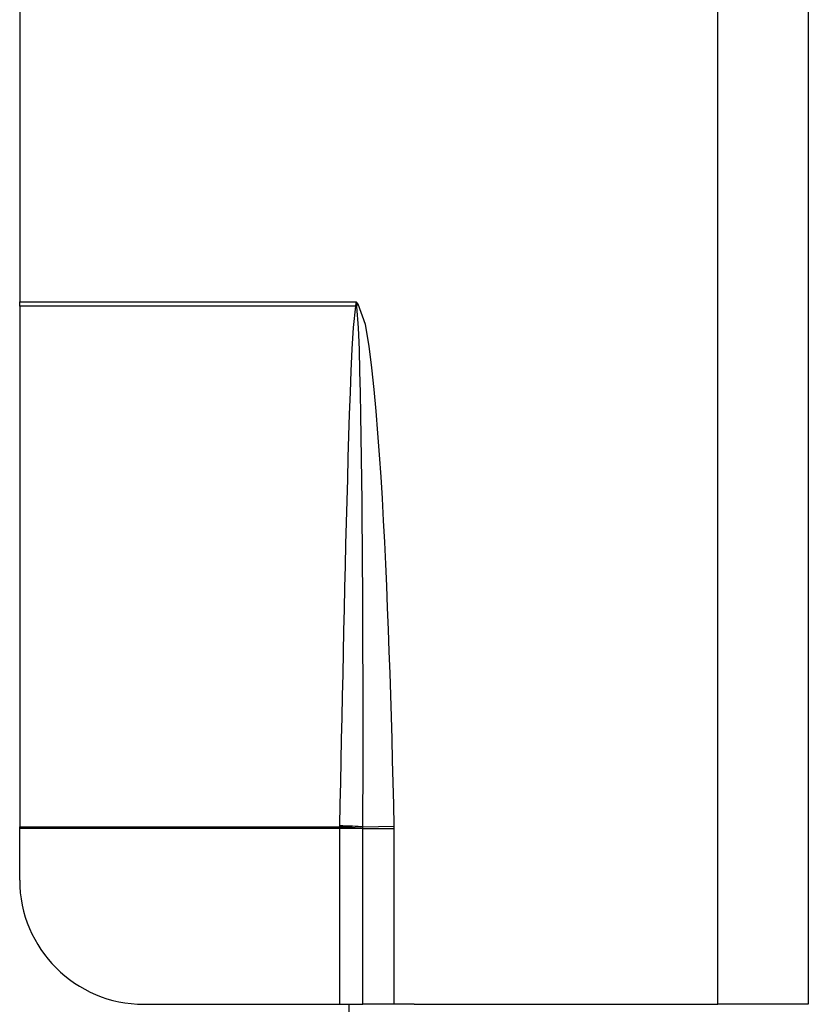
# Model space of a CAD drawing. Header units: inches. Extents: x 10 to 196, y 10 to 109.
# Tile 137 of 239: x 32.295 to 33.045, y 53.024 to 53.96. Entities that reach past the tile are written whole.
import ezdxf

# ---------------------------------------------------------------- set-up
doc = ezdxf.new("R2010")
doc.units = ezdxf.units.IN
doc.header["$MEASUREMENT"] = 0
doc.layers.add('Visible Edges(ANSI)', color=7, linetype='Continuous', lineweight=25)
doc.layers.add('Visible Tangent Edges(ANSI)', color=7, linetype='Continuous', lineweight=25)

msp = doc.modelspace()

# ---------------------------------------------------------------- linework, layer by layer
at = {"layer": 'Visible Edges(ANSI)'}
for p, q in [((33.04473, 55.85215), (33.04473, 53.02415)), ((32.29473, 55.18413), (32.29473, 53.69216)), ((32.29473, 53.68807), (32.29473, 53.69216)), ((32.29473, 53.68807), (32.29473, 53.19273)), ((32.29473, 53.19125), (32.29473, 53.19273)), ((32.29473, 53.14226), (32.29473, 53.19125)), ((32.41284, 53.02415), (32.59882, 53.02415)), ((32.59882, 53.02415), (32.62113, 53.02415)), ((32.60773, 53.02415), (32.60773, 48.75852)), ((32.65087, 53.02415), (32.62113, 53.02415)), ((32.66973, 53.02415), (32.65087, 53.02415))]:
    msp.add_line(p, q, dxfattribs=at)
msp.add_arc((32.41284, 53.14226), 0.11811, 180, 270, dxfattribs=at)
at = {"layer": 'Visible Tangent Edges(ANSI)'}
for p, q in [((32.95873, 53.02415), (32.95873, 54.33244)), ((32.29473, 53.69216), (32.61473, 53.69216)), ((32.61473, 53.69216), (32.61412, 53.6887)), ((32.61526, 53.68855), (32.61473, 53.69216)), ((32.61677, 53.68994), (32.61473, 53.69216)), ((32.61526, 53.68855), (32.61677, 53.68994)), ((32.61395, 53.68807), (32.29473, 53.68807)), ((32.62114, 53.19286), (32.65085, 53.19348)), ((32.29473, 53.19273), (32.59882, 53.19273)), ((32.59882, 53.19125), (32.29473, 53.19125)), ((32.59882, 53.19273), (32.59882, 53.19125)), ((32.62113, 53.19125), (32.59882, 53.19125)), ((32.59882, 53.19125), (32.59882, 53.02415)), ((32.62113, 53.19125), (32.62113, 53.19135)), ((32.62113, 53.02415), (32.62113, 53.19125)), ((32.62113, 53.19125), (32.65087, 53.19125)), ((32.65087, 53.02415), (32.65087, 53.19125)), ((32.66973, 53.02415), (32.95873, 53.02415)), ((33.04473, 53.02415), (32.95873, 53.02415))]:
    msp.add_line(p, q, dxfattribs=at)
at = {"layer": 'Visible Tangent Edges(ANSI)', "flags": 128}
for points in [[(32.65085, 53.19348), (32.6504, 53.21425), (32.64992, 53.23503), (32.64941, 53.2558), (32.64886, 53.27658), (32.64827, 53.29735), (32.64764, 53.31812), (32.64697, 53.33889), (32.64625, 53.35966), (32.64549, 53.38043), (32.64468, 53.4012), (32.64381, 53.42196), (32.64287, 53.44272), (32.64187, 53.46347), (32.64079, 53.48423), (32.63962, 53.50497), (32.63835, 53.52572), (32.63699, 53.54647), (32.63548, 53.56722), (32.63378, 53.58796), (32.63186, 53.60866), (32.62968, 53.62932), (32.62702, 53.64992), (32.62348, 53.67041), (32.61677, 53.68994)], [(32.61395, 53.68807), (32.61178, 53.66759), (32.61059, 53.64702), (32.60968, 53.62643), (32.60888, 53.60584), (32.60817, 53.58524), (32.60752, 53.56464), (32.60691, 53.54404), (32.60633, 53.52344), (32.60578, 53.50284), (32.60525, 53.48224), (32.60474, 53.46164), (32.60424, 53.44104), (32.60376, 53.42044), (32.60328, 53.39983), (32.60282, 53.37923), (32.60236, 53.35863), (32.60191, 53.33803), (32.60146, 53.31742), (32.60102, 53.29682), (32.60058, 53.27622), (32.60015, 53.25562), (32.59972, 53.23501), (32.59929, 53.21441), (32.59886, 53.19381)], [(32.61412, 53.6887), (32.61412, 53.68867), (32.61411, 53.68865), (32.61411, 53.68862), (32.6141, 53.6886), (32.6141, 53.68857), (32.61409, 53.68854), (32.61408, 53.68852), (32.61408, 53.68849), (32.61407, 53.68846), (32.61407, 53.68844), (32.61406, 53.68841), (32.61405, 53.68838), (32.61404, 53.68836), (32.61404, 53.68833), (32.61403, 53.6883), (32.61402, 53.68828), (32.61401, 53.68825), (32.614, 53.68822), (32.614, 53.6882), (32.61399, 53.68817), (32.61398, 53.68815), (32.61397, 53.68812), (32.61396, 53.68809), (32.61395, 53.68807)], [(32.61546, 53.68769), (32.61545, 53.68772), (32.61545, 53.68776), (32.61544, 53.68779), (32.61544, 53.68783), (32.61543, 53.68786), (32.61542, 53.6879), (32.61542, 53.68793), (32.61541, 53.68797), (32.6154, 53.688), (32.6154, 53.68804), (32.61539, 53.68808), (32.61538, 53.68811), (32.61537, 53.68815), (32.61537, 53.68818), (32.61536, 53.68822), (32.61535, 53.68825), (32.61534, 53.68829), (32.61533, 53.68833), (32.61532, 53.68836), (32.61531, 53.6884), (32.6153, 53.68844), (32.61528, 53.68848), (32.61527, 53.68851), (32.61526, 53.68855)], [(32.62114, 53.19286), (32.62119, 53.21349), (32.62123, 53.23412), (32.62126, 53.25475), (32.62128, 53.27538), (32.62128, 53.29601), (32.62126, 53.31664), (32.62123, 53.33726), (32.62118, 53.35789), (32.62112, 53.37852), (32.62104, 53.39915), (32.62094, 53.41977), (32.62082, 53.4404), (32.62068, 53.46103), (32.62051, 53.48165), (32.62032, 53.50228), (32.6201, 53.5229), (32.61985, 53.54353), (32.61956, 53.56415), (32.61922, 53.58477), (32.61882, 53.6054), (32.61834, 53.62601), (32.61776, 53.64662), (32.61695, 53.66722), (32.61546, 53.68769)], [(32.59886, 53.19381), (32.59886, 53.19376), (32.59885, 53.19372), (32.59885, 53.19367), (32.59885, 53.19363), (32.59885, 53.19358), (32.59885, 53.19354), (32.59885, 53.19349), (32.59885, 53.19345), (32.59885, 53.1934), (32.59885, 53.19336), (32.59884, 53.19331), (32.59884, 53.19327), (32.59884, 53.19322), (32.59884, 53.19318), (32.59884, 53.19313), (32.59884, 53.19309), (32.59884, 53.19304), (32.59883, 53.193), (32.59883, 53.19295), (32.59883, 53.19291), (32.59883, 53.19286), (32.59883, 53.19282), (32.59883, 53.19277), (32.59882, 53.19273)], [(32.65087, 53.19125), (32.65087, 53.19135), (32.65087, 53.19144), (32.65087, 53.19153), (32.65087, 53.19162), (32.65087, 53.19172), (32.65087, 53.19181), (32.65087, 53.1919), (32.65087, 53.19199), (32.65087, 53.19209), (32.65086, 53.19218), (32.65086, 53.19227), (32.65086, 53.19236), (32.65086, 53.19246), (32.65086, 53.19255), (32.65086, 53.19264), (32.65086, 53.19273), (32.65086, 53.19283), (32.65086, 53.19292), (32.65085, 53.19301), (32.65085, 53.1931), (32.65085, 53.1932), (32.65085, 53.19329), (32.65085, 53.19338), (32.65085, 53.19348)], [(32.62113, 53.19135), (32.62113, 53.19141), (32.62113, 53.19148), (32.62113, 53.19154), (32.62113, 53.1916), (32.62113, 53.19166), (32.62113, 53.19173), (32.62113, 53.19179), (32.62113, 53.19185), (32.62114, 53.19192), (32.62114, 53.19198), (32.62114, 53.19204), (32.62114, 53.19211), (32.62114, 53.19217), (32.62114, 53.19223), (32.62114, 53.19229), (32.62114, 53.19236), (32.62114, 53.19242), (32.62114, 53.19248), (32.62114, 53.19255), (32.62114, 53.19261), (32.62114, 53.19267), (32.62114, 53.19274), (32.62114, 53.1928), (32.62114, 53.19286)]]:
    msp.add_lwpolyline(points, dxfattribs=at)
at = {"layer": 'Visible Tangent Edges(ANSI)'}
for centre, major_axis, ratio, start_param, end_param in [((32.61395, 53.68666), (-0.02864, 0.00717), 0.046206, 4.671499, 4.72396), ((32.61412, 53.68751), (0.02928, -0.00381), 0.03992, 1.537251, 1.575997), ((32.59886, 53.1924), (0.02952, -0.00061), 0.047619, 0.716525, 1.571786), ((32.59882, 53.19132), (-0.0295, 0.00118), 0.047591, 3.857126, 4.714298)]:
    msp.add_ellipse(centre, major_axis=major_axis, ratio=ratio, start_param=start_param, end_param=end_param, dxfattribs=at)

doc.saveas('drawing.dxf')
